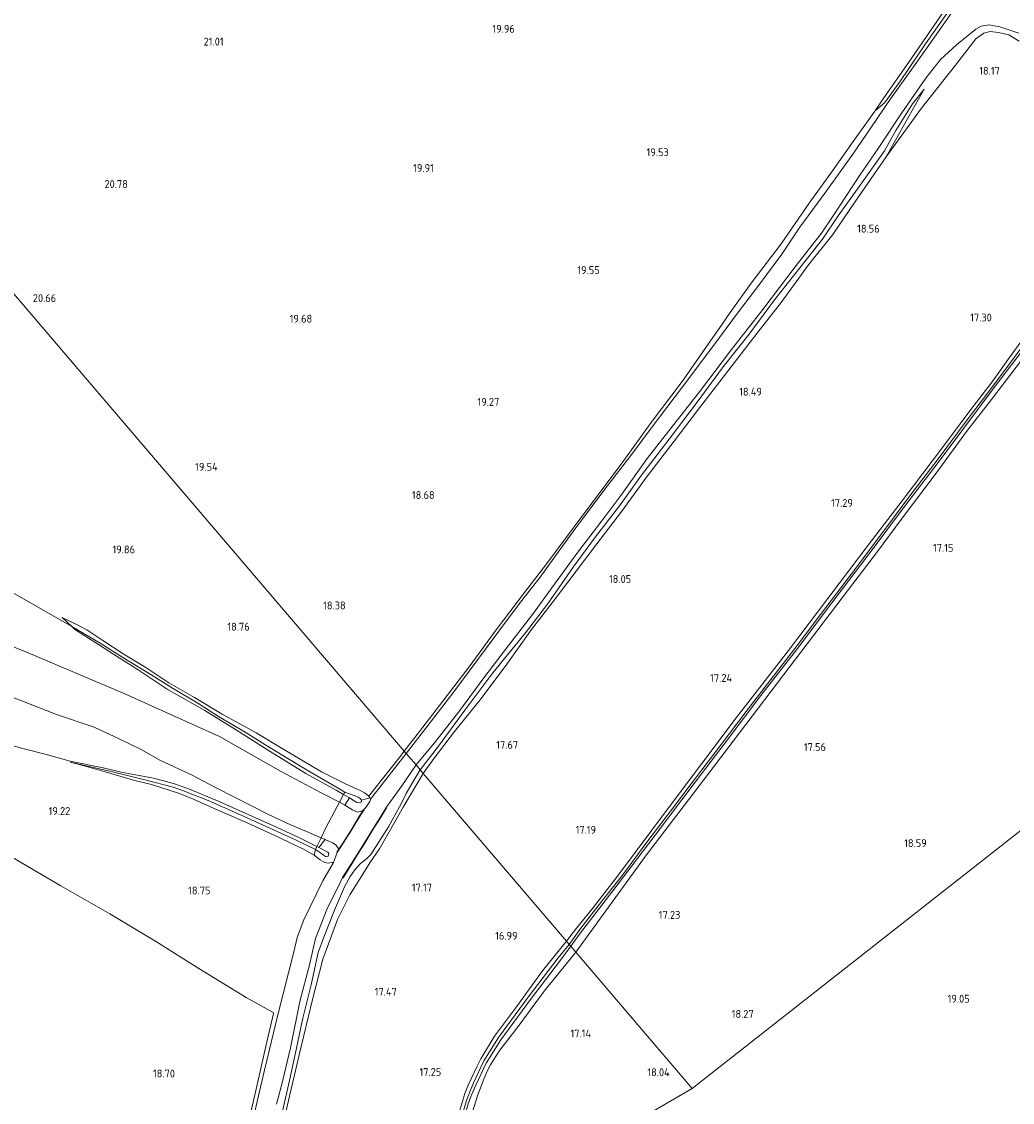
# Model space of a CAD drawing. Extents: x 196936 to 200438, y 361224 to 364196.
# Tile 28 of 256: x 197523 to 197750, y 362533 to 362781. Entities that reach past the tile are written whole.
import ezdxf
from ezdxf.enums import TextEntityAlignment as Align

# ---------------------------------------------------------------- set-up
doc = ezdxf.new("R2010")
doc.units = 0
for name, color, linetype, lineweight in [('B-ME-GR-BOUWLAND_AKKERBOUW-GV', 80, 'Continuous', 13), ('B-ME-GR-GRAS-GV', 60, 'Continuous', 13), ('B-ME-GW-TALUD_KRUIN-G', 90, 'Continuous', 18), ('B-ME-GW-TALUD_TEEN-G', 90, 'Continuous', 18), ('B-ME-IE-TERREINAFSCHEIDING_KUNSTMATIG_HEKWERK-G', 20, 'IE-TERREINAFSCHEIDING-KUNSTMATIG', 18), ('B-ME-IE-TERREINAFSCHEIDING_KUNSTMATIG_MUUR-GV', 90, 'Continuous', 18), ('B-ME-OB-BEKLEDING_BETON-GV', 253, 'Continuous', 18), ('B-ME-OG-HOOGTEPUNT-S', 7, 'Continuous', 25), ('B-ME-OG-WATER_SLOOT-G', 120, 'Continuous', 18), ('B-ME-OG-WATER_SLOOT-GV', 120, 'Continuous', 18), ('B-ME-VH-ONVERHARD-GV', 252, 'Continuous', 18)]:
    doc.layers.add(name, color=color, linetype=linetype, lineweight=lineweight)
doc.styles.add('NLCS-ISO-ANNOTATIVE-T18', font='NLCS-ISO.ttf', dxfattribs={"height": 1.8})
doc.linetypes.add('IE-TERREINAFSCHEIDING-KUNSTMATIG', pattern='A,4,[82,NLCS.SHX,S=0.75,R=90,X=0,Y=0],4,-2', length=10)

# ---------------------------------------------------------------- blocks, each defined once
blk = doc.blocks.new('SAL-HOOGTELABEL-SO')
at = {"color": 0, "linetype": 'ByBlock', "lineweight": -2, "style": 'NLCS-ISO-ANNOTATIVE-T18'}
blk.add_attdef('HOOGTE', text='', height=1.8, dxfattribs=at).set_placement((2.79, 0), align=Align.RIGHT)

msp = doc.modelspace()

# ---------------------------------------------------------------- linework, layer by layer
at = {"layer": 'B-ME-GR-BOUWLAND_AKKERBOUW-GV'}
for points in [[(197388.173, 362874.214, 19.682), (197610.505, 362613.83, 18.038), (197609.623, 362612.694, 18.038), (197604.894, 362606.685, 18.025), (197602.347, 362603.491, 18.09), (197601.915, 362603.915, 18.085), (197601.38, 362604.261, 18.09), (197600.528, 362604.74, 18.077), (197597.01, 362606.305, 18.145), (197591.512, 362609.05, 18.299), (197582.881, 362614.194, 18.479), (197576.524, 362618.059, 18.573), (197568.784, 362622.322, 18.753), (197562.392, 362626.161, 18.933), (197556.545, 362629.501, 19.096), (197551.236, 362632.984, 19.245), (197546.067, 362636.142, 19.442), (197541.404, 362639.203, 19.669), (197537.754, 362641.621, 19.818), (197535.988, 362642.549, 19.87), (197532.098, 362644.472, 19.954), (197534.257, 362642.41, 20.033), (197507.001, 362658.019, 20.681)], [(197733.576, 362782.526, 19.113), (197726.681, 362772.535, 19.244), (197720.458, 362763.627, 19.314), (197718.344, 362760.507, 19.31), (197713.441, 362753.594, 19.405), (197708.65, 362746.871, 19.511), (197703.333, 362739.485, 19.52), (197696.933, 362730.131, 19.557), (197690.021, 362721.11, 19.598), (197685.198, 362714.362, 19.676), (197683.351, 362711.704, 19.68), (197679.477, 362706.15, 19.602), (197674.413, 362698.906, 19.647), (197666.895, 362688.851, 19.54), (197660.798, 362680.454, 19.376), (197649.46, 362665.248, 19.063), (197648.281, 362663.712, 19.041), (197643.189, 362656.849, 18.878), (197638.036, 362650.189, 18.52), (197631.584, 362641.613, 18.343), (197625.618, 362633.463, 18.244), (197619.369, 362625.258, 18.15), (197613.994, 362618.321, 18.038), (197610.505, 362613.83, 18.038), (197388.173, 362874.214, 19.682)], [(197750.042, 362705.115, 17.08), (197745.286, 362698.474, 17.104), (197740.185, 362691.872, 17.116), (197735.74, 362685.849, 17.11), (197731.772, 362680.592, 17.077), (197724.858, 362671.546, 17.077), (197716.814, 362661.056, 17.077), (197710.175, 362652.228, 17.068), (197698.616, 362636.894, 17.059), (197686.589, 362621.431, 16.99), (197670.818, 362600.55, 16.795), (197659.648, 362585.507, 16.795), (197653.627, 362577.774, 16.906), (197649.963, 362573.212, 16.927), (197647.728, 362570.236, 16.927), (197614.864, 362608.725, 17.742), (197617.377, 362612.18, 17.739), (197622.033, 362618.352, 17.73), (197627.886, 362625.588, 17.71), (197633.975, 362633.754, 17.813), (197639.655, 362641.732, 18.041), (197644.414, 362647.837, 18.206), (197649.875, 362655.095, 18.335), (197654.44, 362661.031, 18.364), (197660.41, 362668.836, 18.492), (197666.062, 362676.605, 18.711), (197672.41, 362684.855, 18.868), (197677.944, 362692.221, 18.827), (197686.19, 362702.894, 18.707), (197691.296, 362709.567, 18.744), (197696.902, 362716.676, 18.802), (197703.18, 362725.289, 18.935), (197708.713, 362732.29, 18.873), (197713.916, 362739.924, 18.757), (197720.942, 362750.038, 18.732), (197729.057, 362761.214, 18.641), (197736.887, 362771.068, 18.538), (197741.527, 362777.124, 18.563), (197743.327, 362778.45, 18.505), (197744.846, 362778.78, 18.505), (197746.71, 362778.592, 18.443), (197749.058, 362778.045, 18.364), (197751.465, 362776.604, 18.269)], [(197809.635, 362640.999, 17.353), (197676.511, 362536.528, 18.21), (197649.823, 362567.783, 16.963), (197665.795, 362589.76, 16.963), (197680.062, 362608.491, 16.948), (197696.077, 362629.504, 16.948), (197712.301, 362650.917, 16.933), (197718.724, 362659.295, 16.908), (197724.644, 362667.235, 16.879), (197732.42, 362677.541, 16.883), (197739.368, 362687.108, 16.937), (197745.086, 362694.422, 16.929), (197751.985, 362703.479, 16.916)], [(197583.654, 362532.43, 17.951), (197586.519, 362544.491, 18.042), (197589.459, 362556.883, 17.886), (197591.832, 362566.169, 17.778), (197595.221, 362575.198, 17.67), (197596.069, 362576.938, 17.67), (197597.985, 362580.913, 17.561), (197601.734, 362586.837, 17.492), (197602.595, 362588.205, 17.54), (197604.813, 362591.431, 17.471), (197610.274, 362600.956, 17.696), (197614.864, 362608.725, 17.742), (197647.728, 362570.236, 16.927), (197642.221, 362563.464, 16.947), (197636.198, 362555.228, 16.865), (197631.173, 362548.513, 16.887), (197628.058, 362543.26, 16.9), (197627.198, 362541.629, 16.912), (197625.181, 362537.272, 16.93), (197624.376, 362535.357, 16.942), (197622.333, 362528.492, 16.908)], [(197513.951, 362593.333, 19.676), (197531.783, 362582.96, 19.023), (197542.971, 362576.509, 18.943), (197553.699, 362570.084, 18.743), (197563.431, 362563.969, 18.577), (197574.28, 362557.384, 18.487), (197580.466, 362553.944, 18.444), (197580.509, 362553.703, 18.522), (197578.863, 362546.478, 18.506), (197576.522, 362536.302, 18.48), (197573.786, 362524.564, 18.484)]]:
    msp.add_polyline3d(points, dxfattribs=at)
for points in [[(197771.4149, 362500, 17.8042), (197617.736, 362500, 17.0272), (197618.671, 362502.907, 17.009), (197676.511, 362536.528, 18.21), (197809.635, 362640.999, 17.353), (197803.997, 362617.879, 17.553), (197797.572, 362594.534, 17.922), (197791.463, 362572.318, 18.186), (197784.458, 362547.31, 17.796), (197778.715, 362526.674, 17.946), (197772.54, 362504.128, 17.82)], [(197676.511, 362536.528, 18.21), (197618.671, 362502.907, 17.009), (197622.132, 362517.739, 17.033), (197624.746, 362526.825, 16.99), (197627.368, 362535.052, 16.981), (197628.757, 362538.604, 16.99), (197629.468, 362540.501, 16.985), (197630.27, 362541.926, 16.99), (197631.428, 362543.732, 16.981), (197632.426, 362545.254, 16.973), (197636.579, 362550.706, 16.951), (197642.585, 362558.822, 16.9), (197649.823, 362567.783, 16.963)]]:
    msp.add_polyline3d(points, close=True, dxfattribs=at)
at = {"layer": 'B-ME-GR-GRAS-GV'}
for points in [[(197737.522, 362785.37, 18.86), (197732.936, 362778.834, 18.951), (197727.624, 362771.273, 19.071), (197722.001, 362763.37, 19.162), (197717.427, 362756.697, 19.315), (197713.35, 362750.655, 19.472), (197707.13, 362742.034, 19.547), (197701.153, 362733.912, 19.559), (197697.035, 362727.787, 19.65), (197691.751, 362720.665, 19.754), (197686.858, 362714.259, 19.803), (197681.438, 362706.907, 19.808), (197674.017, 362697.064, 19.712), (197667.345, 362688.148, 19.621), (197662.436, 362681.626, 19.419), (197657.044, 362674.577, 19.274), (197651.645, 362667.471, 19.133), (197649.825, 362664.986, 19.032), (197646.167, 362659.991, 18.976), (197641.62, 362653.746, 18.74), (197637.109, 362647.997, 18.554), (197632.397, 362641.626, 18.43), (197627.629, 362635.139, 18.355), (197621.635, 362627.107, 18.223), (197615.434, 362619.074, 18.078), (197610.959, 362613.298, 18.035), (197610.505, 362613.83, 18.038), (197613.994, 362618.321, 18.038), (197619.369, 362625.258, 18.15), (197625.618, 362633.463, 18.244), (197631.584, 362641.613, 18.343), (197638.036, 362650.189, 18.52), (197643.189, 362656.849, 18.878), (197648.281, 362663.712, 19.041), (197649.46, 362665.248, 19.063), (197660.798, 362680.454, 19.376), (197666.895, 362688.851, 19.54), (197674.413, 362698.906, 19.647), (197679.477, 362706.15, 19.602), (197683.351, 362711.704, 19.68), (197685.198, 362714.362, 19.676), (197690.021, 362721.11, 19.598), (197696.933, 362730.131, 19.557), (197703.333, 362739.485, 19.52), (197708.65, 362746.871, 19.511), (197713.441, 362753.594, 19.405), (197718.344, 362760.507, 19.31), (197720.691, 362762.512, 19.228), (197724.225, 362767.496, 19.125), (197729.976, 362775.938, 19.08), (197735.13, 362783.2, 18.936)], [(197735.13, 362783.2, 18.936), (197729.976, 362775.938, 19.08), (197724.225, 362767.496, 19.125), (197720.691, 362762.512, 19.228), (197718.344, 362760.507, 19.31), (197720.458, 362763.627, 19.314), (197726.681, 362772.535, 19.244), (197733.576, 362782.526, 19.113)], [(197751.465, 362776.604, 18.269), (197749.058, 362778.045, 18.364), (197746.71, 362778.592, 18.443), (197744.846, 362778.78, 18.505), (197743.327, 362778.45, 18.505), (197741.527, 362777.124, 18.563), (197736.887, 362771.068, 18.538), (197729.057, 362761.214, 18.641), (197720.942, 362750.038, 18.732), (197726.21, 362759.494, 18.794), (197729.675, 362765.588, 18.802), (197727.019, 362762.25, 18.934), (197723.166, 362756.12, 19.1), (197720.564, 362751.417, 19.187), (197715.759, 362744.651, 19.41), (197709.956, 362736.505, 19.485), (197706.385, 362731.164, 19.477), (197701.146, 362724.597, 19.53), (197695.368, 362717.305, 19.605), (197689.596, 362709.391, 19.642), (197683.613, 362701.89, 19.638), (197677.618, 362693.859, 19.646), (197671.207, 362685.351, 19.592), (197667.71, 362680.797, 19.431), (197664.859, 362677.101, 19.29), (197659.823, 362670.065, 19.15), (197654.333, 362662.941, 18.856), (197649.196, 362656.036, 18.785), (197643.347, 362647.542, 18.529), (197638.315, 362640.977, 18.367), (197630.777, 362631.764, 18.223), (197624.358, 362623.198, 18.173), (197618.314, 362614.973, 18.144), (197614.148, 362609.563, 18.02), (197613.214, 362610.657, 18.045), (197617.733, 362616.112, 18.045), (197623.208, 362623.12, 18.136), (197628.499, 362630.3, 18.268), (197634.397, 362638.049, 18.376), (197639.912, 362645.14, 18.454), (197645.52, 362652.928, 18.686), (197650.254, 362659.473, 18.889), (197655.802, 362666.589, 19.046), (197660.367, 362672.744, 19.203), (197666.17, 362680.889, 19.439), (197671.971, 362688.355, 19.65), (197678.207, 362696.207, 19.675), (197685.517, 362705.924, 19.712), (197692.717, 362715.035, 19.708), (197700.313, 362725.127, 19.584), (197706.172, 362732.585, 19.506), (197708.822, 362736.544, 19.501), (197714.96, 362745.884, 19.427), (197719.136, 362752.002, 19.261), (197724.558, 362760.168, 19.03), (197730.098, 362768.112, 18.959), (197733.465, 362772.359, 18.872), (197737.073, 362775.747, 18.752), (197741.564, 362779.344, 18.674), (197742.741, 362779.985, 18.636), (197744.559, 362780.334, 18.57), (197747.005, 362779.862, 18.471), (197751.39, 362778.425, 18.372)], [(197755.772, 362711.387, 16.258), (197749.484, 362702.902, 16.245), (197744.294, 362695.992, 16.329), (197739.802, 362690.047, 16.358), (197732.855, 362680.848, 16.275), (197726.384, 362672.328, 16.208), (197720.449, 362664.366, 16.258), (197712.998, 362654.498, 16.27), (197705.897, 362645.171, 16.262), (197700.572, 362638.084, 16.283), (197695.062, 362630.95, 16.262), (197689.316, 362623.521, 16.233), (197682.909, 362615.081, 16.245), (197676.264, 362606.323, 16.27), (197671.549, 362600.04, 16.308), (197666.135, 362592.958, 16.32), (197660.496, 362585.432, 16.237), (197654.981, 362578.399, 16.196), (197651.006, 362573.258, 16.212), (197648.328, 362569.534, 16.227), (197647.728, 362570.236, 16.927), (197649.963, 362573.212, 16.927), (197653.627, 362577.774, 16.906), (197659.648, 362585.507, 16.795), (197670.818, 362600.55, 16.795), (197686.589, 362621.431, 16.99), (197698.616, 362636.894, 17.059), (197710.175, 362652.228, 17.068), (197716.814, 362661.056, 17.077), (197724.858, 362671.546, 17.077), (197731.772, 362680.592, 17.077), (197735.74, 362685.849, 17.11), (197740.185, 362691.872, 17.116), (197745.286, 362698.474, 17.104), (197750.042, 362705.115, 17.08)], [(197751.985, 362703.479, 16.916), (197745.086, 362694.422, 16.929), (197739.368, 362687.108, 16.937), (197732.42, 362677.541, 16.883), (197724.644, 362667.235, 16.879), (197718.724, 362659.295, 16.908), (197712.301, 362650.917, 16.933), (197696.077, 362629.504, 16.948), (197680.062, 362608.491, 16.948), (197665.795, 362589.76, 16.963), (197649.823, 362567.783, 16.963), (197648.703, 362569.094, 16.165), (197650.672, 362571.86, 16.146), (197659.091, 362582.763, 16.187), (197668.043, 362594.545, 16.216), (197677.224, 362606.712, 16.166), (197684.499, 362616.372, 16.137), (197692.202, 362626.569, 16.2), (197700.384, 362637.029, 16.221), (197708.522, 362647.821, 16.179), (197717.786, 362659.947, 16.204), (197725.191, 362669.916, 16.162), (197732.879, 362679.996, 16.225), (197738.977, 362688.21, 16.304), (197745.472, 362696.905, 16.3), (197753.652, 362707.572, 16.2)], [(197507.001, 362658.019, 20.681), (197534.257, 362642.41, 20.033), (197534.88, 362641.797, 19.952), (197537.28, 362640.264, 19.818), (197540.392, 362638.29, 19.688), (197545.175, 362635.246, 19.531), (197549.511, 362632.473, 19.388), (197553.88, 362629.579, 19.358), (197556.142, 362628.03, 19.35), (197564.752, 362623.111, 19.298), (197571.826, 362618.791, 19.269), (197579.779, 362613.746, 19.187), (197587.945, 362608.703, 19.17), (197594.903, 362604.886, 19.196), (197596.554, 362603.904, 19.091), (197595.62, 362602.099, 17.824), (197591.312, 362604.382, 17.782), (197582.136, 362609.202, 17.738), (197568.177, 362617.155, 17.96), (197546.412, 362626.998, 18.037), (197524.276, 362636.341, 18.046), (197505.099, 362644.071, 18.072)], [(197505.099, 362644.071, 18.072), (197524.276, 362636.341, 18.046), (197546.412, 362626.998, 18.037), (197568.177, 362617.155, 17.96), (197582.136, 362609.202, 17.738), (197591.312, 362604.382, 17.782), (197595.62, 362602.099, 17.824), (197592.631, 362596.391, 17.685), (197591.468, 362593.963, 17.856), (197588.121, 362595.426, 17.883), (197584.275, 362597.003, 17.921), (197579.224, 362599.38, 17.96), (197571.713, 362603.211, 17.994), (197567.201, 362605.517, 18.033), (197561.911, 362608.346, 18.015), (197554.636, 362611.658, 17.99), (197550.156, 362614.204, 18.003), (197545.173, 362616.633, 17.99), (197539.4, 362619.319, 17.986), (197530.761, 362622.233, 17.956), (197520.478, 362626.309, 17.981)], [(197520.478, 362626.309, 17.981), (197530.761, 362622.233, 17.956), (197539.4, 362619.319, 17.986), (197545.173, 362616.633, 17.99), (197550.156, 362614.204, 18.003), (197554.636, 362611.658, 17.99), (197561.911, 362608.346, 18.015), (197567.201, 362605.517, 18.033), (197571.713, 362603.211, 17.994), (197579.224, 362599.38, 17.96), (197584.275, 362597.003, 17.921), (197588.121, 362595.426, 17.883), (197591.468, 362593.963, 17.856), (197590.484, 362591.943, 19.133), (197586.302, 362594.048, 19.323), (197580.511, 362596.699, 19.332), (197574.859, 362599.239, 19.336), (197568.25, 362602.245, 19.336), (197561.28, 362605.082, 19.379), (197557.805, 362606.346, 19.366), (197555.366, 362607.039, 19.401), (197553.032, 362607.596, 19.379), (197545.626, 362609.01, 19.323), (197541.436, 362609.997, 19.31), (197533.913, 362611.504, 19.611), (197528.168, 362613.115, 19.802), (197523.093, 362614.428, 19.874), (197512.367, 362617.45, 20.141)], [(197512.367, 362617.45, 20.141), (197523.093, 362614.428, 19.874), (197528.168, 362613.115, 19.802), (197533.913, 362611.504, 19.611), (197541.436, 362609.997, 19.31), (197545.626, 362609.01, 19.323), (197553.032, 362607.596, 19.379), (197555.366, 362607.039, 19.401), (197557.805, 362606.346, 19.366), (197561.28, 362605.082, 19.379), (197568.25, 362602.245, 19.336), (197574.859, 362599.239, 19.336), (197580.511, 362596.699, 19.332), (197586.302, 362594.048, 19.323), (197590.484, 362591.943, 19.133), (197590.115, 362591.317, 19.292), (197585.546, 362593.47, 19.418), (197573.816, 362598.821, 19.358), (197565.921, 362602.368, 19.444), (197559.873, 362604.713, 19.488), (197557.484, 362605.555, 19.522), (197551.01, 362607.246, 19.522), (197543.331, 362609.16, 19.436), (197533.9, 362611.315, 19.611), (197537.128, 362610.468, 19.372), (197541.944, 362609.098, 19.239), (197548.39, 362607.147, 19.073), (197552.527, 362606.172, 18.991), (197558.957, 362604.1, 18.944), (197562.312, 362602.741, 18.855), (197567.608, 362600.393, 18.778), (197573.834, 362597.703, 18.658), (197580.642, 362594.576, 18.607), (197587.374, 362591.337, 18.59), (197589.875, 362589.969, 18.56), (197591.201, 362588.94, 18.56), (197592.31, 362588.336, 18.551), (197593.08, 362588.173, 18.466), (197593.917, 362588.275, 18.287), (197594.267, 362588.315, 18.075), (197591.802, 362584.121, 18.168), (197587.438, 362575.184, 18.24), (197585.922, 362571.117, 18.256), (197585.159, 362567.82, 18.355), (197581.536, 362553.349, 18.437), (197578.464, 362540.673, 18.358), (197575.374, 362527.629, 18.431)], [(197581.186, 362532.924, 18.463), (197582.557, 362538.108, 18.463), (197584.448, 362545.852, 18.423), (197586.573, 362556.447, 18.433), (197588.77, 362564.871, 18.357), (197590.183, 362570.914, 18.266), (197592.722, 362577.564, 18.15), (197595.768, 362583.713, 18.054), (197596.37, 362584.849, 18.145), (197596.455, 362584.796, 18.235), (197598.5, 362588.032, 18.175), (197599.813, 362590.115, 17.803), (197601.294, 362592.541, 17.769), (197603.389, 362595.923, 17.79), (197605.081, 362598.565, 17.859), (197606.418, 362600.828, 18.102), (197606.332, 362600.879, 17.812), (197609.933, 362605.869, 17.945), (197613.214, 362610.657, 18.045), (197614.148, 362609.563, 18.02), (197612.282, 362606.477, 18.001), (197610.93, 362604.141, 17.975), (197610.274, 362602.665, 17.966), (197609.413, 362601.031, 17.966), (197606.906, 362596.457, 17.906), (197602.817, 362590.131, 17.837), (197601.856, 362589.124, 17.855), (197600.456, 362588.052, 17.906), (197599.13, 362586.603, 18.035), (197598.07, 362585.088, 18.052), (197596.805, 362582.711, 18.147), (197594.477, 362577.408, 18.164), (197592.055, 362571.167, 18.28), (197590.732, 362567.663, 18.336), (197589.165, 362560.236, 18.409), (197587.238, 362552.642, 18.517), (197585.539, 362544.68, 18.491), (197584.202, 362538.296, 18.474), (197582.57, 362531.306, 18.474)], [(197582.57, 362531.306, 18.474), (197584.202, 362538.296, 18.474), (197585.539, 362544.68, 18.491), (197587.238, 362552.642, 18.517), (197589.165, 362560.236, 18.409), (197590.732, 362567.663, 18.336), (197592.055, 362571.167, 18.28), (197594.477, 362577.408, 18.164), (197596.805, 362582.711, 18.147), (197598.07, 362585.088, 18.052), (197599.13, 362586.603, 18.035), (197600.456, 362588.052, 17.906), (197601.856, 362589.124, 17.855), (197602.817, 362590.131, 17.837), (197606.906, 362596.457, 17.906), (197609.413, 362601.031, 17.966), (197610.274, 362602.665, 17.966), (197610.93, 362604.141, 17.975), (197612.282, 362606.477, 18.001), (197614.148, 362609.563, 18.02), (197614.864, 362608.725, 17.742), (197610.274, 362600.956, 17.696), (197604.813, 362591.431, 17.471), (197602.595, 362588.205, 17.54), (197601.734, 362586.837, 17.492), (197597.985, 362580.913, 17.561), (197596.069, 362576.938, 17.67), (197595.221, 362575.198, 17.67), (197591.832, 362566.169, 17.778), (197589.459, 362556.883, 17.886), (197586.519, 362544.491, 18.042), (197583.654, 362532.43, 17.951)], [(197573.786, 362524.564, 18.484), (197576.522, 362536.302, 18.48), (197578.863, 362546.478, 18.506), (197580.509, 362553.703, 18.522), (197580.466, 362553.944, 18.444), (197574.28, 362557.384, 18.487), (197563.431, 362563.969, 18.577), (197553.699, 362570.084, 18.743), (197542.971, 362576.509, 18.943), (197531.783, 362582.96, 19.023), (197513.951, 362593.333, 19.676)]]:
    msp.add_polyline3d(points, dxfattribs=at)
for points in [[(197617.377, 362612.18, 17.739), (197614.864, 362608.725, 17.742), (197614.148, 362609.563, 18.02), (197618.314, 362614.973, 18.144), (197624.358, 362623.198, 18.173), (197630.777, 362631.764, 18.223), (197638.315, 362640.977, 18.367), (197643.347, 362647.542, 18.529), (197649.196, 362656.036, 18.785), (197654.333, 362662.941, 18.856), (197659.823, 362670.065, 19.15), (197664.859, 362677.101, 19.29), (197667.71, 362680.797, 19.431), (197671.207, 362685.351, 19.592), (197677.618, 362693.859, 19.646), (197683.613, 362701.89, 19.638), (197689.596, 362709.391, 19.642), (197695.368, 362717.305, 19.605), (197701.146, 362724.597, 19.53), (197706.385, 362731.164, 19.477), (197709.956, 362736.505, 19.485), (197715.759, 362744.651, 19.41), (197720.564, 362751.417, 19.187), (197723.166, 362756.12, 19.1), (197727.019, 362762.25, 18.934), (197729.675, 362765.588, 18.802), (197726.21, 362759.494, 18.794), (197720.942, 362750.038, 18.732), (197713.916, 362739.924, 18.757), (197708.713, 362732.29, 18.873), (197703.18, 362725.289, 18.935), (197696.902, 362716.676, 18.802), (197691.296, 362709.567, 18.744), (197686.19, 362702.894, 18.707), (197677.944, 362692.221, 18.827), (197672.41, 362684.855, 18.868), (197666.062, 362676.605, 18.711), (197660.41, 362668.836, 18.492), (197654.44, 362661.031, 18.364), (197649.875, 362655.095, 18.335), (197644.414, 362647.837, 18.206), (197639.655, 362641.732, 18.041), (197633.975, 362633.754, 17.813), (197627.886, 362625.588, 17.71), (197622.033, 362618.352, 17.73)], [(197602.633, 362603.117, 18.077), (197600.667, 362602.604, 19.172), (197600.406, 362602.944, 19.168), (197599.958, 362603.248, 19.176), (197599.528, 362603.457, 19.176), (197598.977, 362603.683, 19.172), (197596.841, 362604.438, 19.148), (197596.251, 362604.777, 19.177), (197588.256, 362609.442, 19.189), (197579.743, 362614.571, 19.215), (197574.019, 362618.171, 19.271), (197567.902, 362621.792, 19.314), (197563.143, 362624.836, 19.344), (197557.396, 362628.255, 19.408), (197552.63, 362631.239, 19.481), (197545.994, 362635.326, 19.622), (197541.184, 362638.328, 19.746), (197534.257, 362642.41, 20.033), (197532.098, 362644.472, 19.954), (197535.988, 362642.549, 19.87), (197537.754, 362641.621, 19.818), (197541.404, 362639.203, 19.669), (197546.067, 362636.142, 19.442), (197551.236, 362632.984, 19.245), (197556.545, 362629.501, 19.096), (197562.392, 362626.161, 18.933), (197568.784, 362622.322, 18.753), (197576.524, 362618.059, 18.573), (197582.881, 362614.194, 18.479), (197591.512, 362609.05, 18.299), (197597.01, 362606.305, 18.145), (197600.528, 362604.74, 18.077), (197601.38, 362604.261, 18.09), (197601.915, 362603.915, 18.085), (197602.347, 362603.491, 18.09)], [(197596.841, 362604.438, 19.148), (197596.554, 362603.904, 19.091), (197594.903, 362604.886, 19.196), (197587.945, 362608.703, 19.17), (197579.779, 362613.746, 19.187), (197571.826, 362618.791, 19.269), (197564.752, 362623.111, 19.298), (197556.142, 362628.03, 19.35), (197553.88, 362629.579, 19.358), (197549.511, 362632.473, 19.388), (197545.175, 362635.246, 19.531), (197540.392, 362638.29, 19.688), (197537.28, 362640.264, 19.818), (197534.88, 362641.797, 19.952), (197534.257, 362642.41, 20.033), (197541.184, 362638.328, 19.746), (197545.994, 362635.326, 19.622), (197552.63, 362631.239, 19.481), (197557.396, 362628.255, 19.408), (197563.143, 362624.836, 19.344), (197567.902, 362621.792, 19.314), (197574.019, 362618.171, 19.271), (197579.743, 362614.571, 19.215), (197588.256, 362609.442, 19.189), (197596.251, 362604.777, 19.177)], [(197610.959, 362613.298, 18.035), (197602.74, 362602.833, 18.026), (197602.633, 362603.117, 18.077), (197602.347, 362603.491, 18.09), (197604.894, 362606.685, 18.025), (197609.623, 362612.694, 18.038), (197610.505, 362613.83, 18.038)], [(197590.115, 362591.317, 19.292), (197589.875, 362589.969, 18.56), (197587.374, 362591.337, 18.59), (197580.642, 362594.576, 18.607), (197573.834, 362597.703, 18.658), (197567.608, 362600.393, 18.778), (197562.312, 362602.741, 18.855), (197558.957, 362604.1, 18.944), (197552.527, 362606.172, 18.991), (197548.39, 362607.147, 19.073), (197541.944, 362609.098, 19.239), (197537.128, 362610.468, 19.372), (197533.9, 362611.315, 19.611), (197543.331, 362609.16, 19.436), (197551.01, 362607.246, 19.522), (197557.484, 362605.555, 19.522), (197559.873, 362604.713, 19.488), (197565.921, 362602.368, 19.444), (197573.816, 362598.821, 19.358), (197585.546, 362593.47, 19.418)], [(197597.925, 362603.088, 19.004), (197596.871, 362601.436, 17.836), (197595.62, 362602.099, 17.824), (197596.554, 362603.904, 19.091)], [(197600.679, 362602.236, 19.142), (197600.212, 362601.958, 19.209), (197599.647, 362602.064, 19.196), (197597.925, 362603.088, 19.004), (197596.554, 362603.904, 19.091), (197596.841, 362604.438, 19.148), (197598.977, 362603.683, 19.172), (197599.528, 362603.457, 19.176), (197599.958, 362603.248, 19.176), (197600.406, 362602.944, 19.168), (197600.667, 362602.604, 19.172), (197600.729, 362602.382, 19.168)], [(197599.368, 362600.007, 17.862), (197599.79, 362599.861, 17.863), (197600.763, 362600.068, 17.871), (197601.239, 362600.459, 17.863), (197600.371, 362599.202, 17.846), (197598.151, 362595.52, 17.837), (197596.443, 362592.757, 17.854), (197595.504, 362591.355, 18.021), (197594.898, 362592.271, 17.964), (197594.021, 362592.784, 17.917), (197592.329, 362593.587, 17.849), (197591.468, 362593.963, 17.856), (197592.631, 362596.391, 17.685), (197595.62, 362602.099, 17.824), (197596.871, 362601.436, 17.836), (197598.62, 362600.35, 17.862)], [(197592.329, 362593.587, 17.849), (197590.886, 362591.74, 19.14), (197590.484, 362591.943, 19.133), (197591.468, 362593.963, 17.856)], [(197593.022, 362589.772, 19.266), (197592.758, 362589.624, 19.257), (197592.458, 362589.664, 19.245), (197592.011, 362589.967, 19.262), (197591.321, 362590.516, 19.279), (197590.115, 362591.317, 19.292), (197590.484, 362591.943, 19.133), (197590.886, 362591.74, 19.14), (197592.961, 362590.696, 19.249), (197593.179, 362590.27, 19.262), (197593.14, 362589.97, 19.257)], [(197615.351, 362500.976, 15.974), (197614.111, 362500.255, 16.835), (197616.19, 362507.563, 16.942), (197619.406, 362518.192, 16.985), (197622.333, 362528.492, 16.908), (197624.376, 362535.357, 16.942), (197625.181, 362537.272, 16.93), (197627.198, 362541.629, 16.912), (197628.058, 362543.26, 16.9), (197631.173, 362548.513, 16.887), (197636.198, 362555.228, 16.865), (197642.221, 362563.464, 16.947), (197647.728, 362570.236, 16.927), (197648.328, 362569.534, 16.227), (197645.77, 362566.451, 16.161), (197638.94, 362557.435, 16.092), (197632.113, 362548.204, 16.127), (197628.767, 362542.83, 16.17), (197626.387, 362537.817, 16.217), (197625.498, 362535.73, 16.23), (197624.745, 362533.748, 16.238), (197621.652, 362522.889, 16.23), (197618.73, 362512.16, 16.178)], [(197618.671, 362502.907, 17.009), (197616.525, 362501.659, 15.974), (197619.243, 362511.615, 16.178), (197622.165, 362522.344, 16.23), (197625.258, 362533.203, 16.238), (197626.011, 362535.185, 16.23), (197626.9, 362537.272, 16.217), (197629.28, 362542.285, 16.17), (197632.626, 362547.659, 16.127), (197639.453, 362556.89, 16.092), (197646.283, 362565.906, 16.161), (197648.703, 362569.094, 16.165), (197649.823, 362567.783, 16.963), (197642.585, 362558.822, 16.9), (197636.579, 362550.706, 16.951), (197632.426, 362545.254, 16.973), (197631.428, 362543.732, 16.981), (197630.27, 362541.926, 16.99), (197629.468, 362540.501, 16.985), (197628.757, 362538.604, 16.99), (197627.368, 362535.052, 16.981), (197624.746, 362526.825, 16.99), (197622.132, 362517.739, 17.033)]]:
    msp.add_polyline3d(points, close=True, dxfattribs=at)
at = {"layer": 'B-ME-GW-TALUD_KRUIN-G'}
for points in [[(197665.563, 362823.244, 20.329), (197671.893, 362819.913, 20.231), (197679.561, 362816.727, 20.079), (197688.807, 362812.834, 19.91), (197694.732, 362809.762, 19.816), (197702.197, 362806.368, 19.713), (197711.069, 362802.085, 19.635), (197720.371, 362797.509, 19.507), (197723.695, 362795.603, 19.454), (197729.04, 362793.288, 19.322), (197732.832, 362791.378, 19.199), (197734.39, 362790.087, 19.117), (197735.59, 362788.521, 19.1), (197736.071, 362787.284, 19.096), (197735.903, 362786.017, 19.121), (197733.576, 362782.526, 19.113), (197726.681, 362772.535, 19.244), (197720.458, 362763.627, 19.314), (197718.344, 362760.507, 19.31)], [(197729.675, 362765.588, 18.802), (197727.019, 362762.25, 18.934), (197723.166, 362756.12, 19.1), (197720.564, 362751.417, 19.187), (197715.759, 362744.651, 19.41), (197709.956, 362736.505, 19.485), (197706.385, 362731.164, 19.477), (197701.146, 362724.597, 19.53), (197695.368, 362717.305, 19.605), (197689.596, 362709.391, 19.642), (197683.613, 362701.89, 19.638), (197677.618, 362693.859, 19.646), (197671.207, 362685.351, 19.592), (197667.71, 362680.797, 19.431), (197664.859, 362677.101, 19.29), (197659.823, 362670.065, 19.15), (197654.333, 362662.941, 18.856), (197649.196, 362656.036, 18.785), (197643.347, 362647.542, 18.529), (197638.315, 362640.977, 18.367), (197630.777, 362631.764, 18.223), (197624.358, 362623.198, 18.173), (197618.314, 362614.973, 18.144), (197614.148, 362609.563, 18.02)], [(197532.098, 362644.472, 19.954), (197534.257, 362642.41, 20.033)], [(197600.679, 362602.236, 19.142), (197600.212, 362601.958, 19.209), (197599.647, 362602.064, 19.196), (197597.925, 362603.088, 19.004), (197596.554, 362603.904, 19.091), (197594.903, 362604.886, 19.196), (197587.945, 362608.703, 19.17), (197579.779, 362613.746, 19.187), (197571.826, 362618.791, 19.269), (197564.752, 362623.111, 19.298), (197556.142, 362628.03, 19.35), (197553.88, 362629.579, 19.358), (197549.511, 362632.473, 19.388), (197545.175, 362635.246, 19.531), (197540.392, 362638.29, 19.688), (197537.28, 362640.264, 19.818), (197534.88, 362641.797, 19.952), (197534.257, 362642.41, 20.033)], [(197533.913, 362611.504, 19.611), (197541.436, 362609.997, 19.31), (197545.626, 362609.01, 19.323), (197553.032, 362607.596, 19.379), (197555.366, 362607.039, 19.401), (197557.805, 362606.346, 19.366), (197561.28, 362605.082, 19.379), (197568.25, 362602.245, 19.336), (197574.859, 362599.239, 19.336), (197580.511, 362596.699, 19.332), (197586.302, 362594.048, 19.323), (197590.484, 362591.943, 19.133), (197590.886, 362591.74, 19.14), (197592.961, 362590.696, 19.249)], [(197614.148, 362609.563, 18.02), (197612.282, 362606.477, 18.001), (197610.93, 362604.141, 17.975), (197610.274, 362602.665, 17.966), (197609.413, 362601.031, 17.966), (197606.906, 362596.457, 17.906), (197602.817, 362590.131, 17.837), (197601.856, 362589.124, 17.855), (197600.456, 362588.052, 17.906), (197599.13, 362586.603, 18.035), (197598.07, 362585.088, 18.052), (197596.805, 362582.711, 18.147), (197594.477, 362577.408, 18.164), (197592.055, 362571.167, 18.28), (197590.732, 362567.663, 18.336), (197589.165, 362560.236, 18.409), (197587.238, 362552.642, 18.517), (197585.539, 362544.68, 18.491), (197584.202, 362538.296, 18.474), (197582.57, 362531.306, 18.474)], [(197596.841, 362604.438, 19.148), (197598.977, 362603.683, 19.172), (197599.528, 362603.457, 19.176), (197599.958, 362603.248, 19.176), (197600.406, 362602.944, 19.168), (197600.667, 362602.604, 19.172), (197600.729, 362602.382, 19.168), (197600.679, 362602.236, 19.142)], [(197592.961, 362590.696, 19.249), (197593.179, 362590.27, 19.262), (197593.14, 362589.97, 19.257), (197593.022, 362589.772, 19.266), (197592.758, 362589.624, 19.257), (197592.458, 362589.664, 19.245), (197592.011, 362589.967, 19.262), (197591.321, 362590.516, 19.279), (197590.115, 362591.317, 19.292)]]:
    msp.add_polyline3d(points, dxfattribs=at)
at = {"layer": 'B-ME-GW-TALUD_TEEN-G'}
for points in [[(197718.344, 362760.507, 19.31), (197720.691, 362762.512, 19.228), (197724.225, 362767.496, 19.125), (197729.976, 362775.938, 19.08), (197735.13, 362783.2, 18.936), (197736.888, 362785.839, 18.883), (197737.085, 362786.663, 18.87), (197737.107, 362787.716, 18.846), (197736.643, 362789.742, 18.833), (197735.676, 362791.072, 18.829), (197730.736, 362794.277, 18.883), (197724.177, 362797.433, 18.957), (197717.932, 362800.518, 19.039), (197709.41, 362804.345, 19.224), (197702.4, 362807.414, 19.384), (197696.134, 362810.121, 19.544), (197689.31, 362813.488, 19.696), (197682.275, 362816.59, 19.881), (197675.338, 362819.767, 20), (197668.864, 362822.677, 20.177), (197665.563, 362823.244, 20.329)], [(197614.864, 362608.725, 17.742), (197617.377, 362612.18, 17.739), (197622.033, 362618.352, 17.73), (197627.886, 362625.588, 17.71), (197633.975, 362633.754, 17.813), (197639.655, 362641.732, 18.041), (197644.414, 362647.837, 18.206), (197649.875, 362655.095, 18.335), (197654.44, 362661.031, 18.364), (197660.41, 362668.836, 18.492), (197666.062, 362676.605, 18.711), (197672.41, 362684.855, 18.868), (197677.944, 362692.221, 18.827), (197686.19, 362702.894, 18.707), (197691.296, 362709.567, 18.744), (197696.902, 362716.676, 18.802), (197703.18, 362725.289, 18.935), (197708.713, 362732.29, 18.873), (197713.916, 362739.924, 18.757), (197720.942, 362750.038, 18.732), (197726.21, 362759.494, 18.794), (197729.675, 362765.588, 18.802)], [(197591.312, 362604.382, 17.782), (197582.136, 362609.202, 17.738), (197568.177, 362617.155, 17.96), (197546.412, 362626.998, 18.037), (197524.276, 362636.341, 18.046), (197505.099, 362644.071, 18.072), (197492.491, 362650.429, 17.986), (197477.864, 362658.41, 17.935), (197460.161, 362669.424, 17.986), (197442.862, 362679.346, 18.003), (197423.624, 362689.83, 17.943), (197404.868, 362701.654, 18.012), (197387.104, 362713.591, 17.986), (197366.239, 362727.465, 17.875), (197349.391, 362738.487, 17.858), (197337.75, 362747.354, 17.901), (197334.114, 362749.85, 17.892), (197330.498, 362752.038, 17.909), (197326.447, 362754.667, 18.004), (197321.372, 362757.876, 18.11)], [(197532.098, 362644.472, 19.954), (197535.988, 362642.549, 19.87), (197537.754, 362641.621, 19.818), (197541.404, 362639.203, 19.669), (197546.067, 362636.142, 19.442), (197551.236, 362632.984, 19.245), (197556.545, 362629.501, 19.096), (197562.392, 362626.161, 18.933), (197568.784, 362622.322, 18.753), (197576.524, 362618.059, 18.573), (197582.881, 362614.194, 18.479), (197591.512, 362609.05, 18.299), (197597.01, 362606.305, 18.145), (197600.528, 362604.74, 18.077), (197601.38, 362604.261, 18.09), (197601.915, 362603.915, 18.085), (197602.347, 362603.491, 18.09), (197602.633, 362603.117, 18.077), (197602.74, 362602.833, 18.026), (197602.766, 362602.733, 18.017), (197602.642, 362602.261, 17.893), (197601.697, 362600.89, 17.863), (197601.239, 362600.459, 17.863)], [(197595.504, 362591.355, 18.021), (197594.898, 362592.271, 17.964), (197594.021, 362592.784, 17.917), (197592.329, 362593.587, 17.849), (197591.468, 362593.963, 17.856), (197588.121, 362595.426, 17.883), (197584.275, 362597.003, 17.921), (197579.224, 362599.38, 17.96), (197571.713, 362603.211, 17.994), (197567.201, 362605.517, 18.033), (197561.911, 362608.346, 18.015), (197554.636, 362611.658, 17.99), (197550.156, 362614.204, 18.003), (197545.173, 362616.633, 17.99), (197539.4, 362619.319, 17.986), (197530.761, 362622.233, 17.956), (197520.478, 362626.309, 17.981), (197513.549, 362629.24, 18.003), (197507.404, 362632.342, 18.02), (197501.174, 362635.485, 18.033), (197489.617, 362641.912, 17.96)], [(197533.9, 362611.315, 19.611), (197537.128, 362610.468, 19.372), (197541.944, 362609.098, 19.239), (197548.39, 362607.147, 19.073), (197552.527, 362606.172, 18.991), (197558.957, 362604.1, 18.944), (197562.312, 362602.741, 18.855), (197567.608, 362600.393, 18.778), (197573.834, 362597.703, 18.658), (197580.642, 362594.576, 18.607), (197587.374, 362591.337, 18.59), (197589.875, 362589.969, 18.56), (197591.201, 362588.94, 18.56), (197592.31, 362588.336, 18.551), (197593.08, 362588.173, 18.466), (197593.917, 362588.275, 18.287), (197594.267, 362588.315, 18.075)], [(197576.2398, 362500, 17.7796), (197577.137, 362503.341, 17.782), (197580.6, 362518.751, 17.804), (197583.654, 362532.43, 17.951), (197586.519, 362544.491, 18.042), (197589.459, 362556.883, 17.886), (197591.832, 362566.169, 17.778), (197595.221, 362575.198, 17.67), (197596.069, 362576.938, 17.67), (197597.985, 362580.913, 17.561), (197601.734, 362586.837, 17.492), (197602.595, 362588.205, 17.54), (197604.813, 362591.431, 17.471), (197610.274, 362600.956, 17.696), (197614.864, 362608.725, 17.742)], [(197591.312, 362604.382, 17.782), (197595.62, 362602.099, 17.824), (197596.871, 362601.436, 17.836), (197598.62, 362600.35, 17.862), (197599.368, 362600.007, 17.862), (197599.79, 362599.861, 17.863)], [(197601.239, 362600.459, 17.863), (197600.763, 362600.068, 17.871), (197599.79, 362599.861, 17.863)], [(197594.267, 362588.315, 18.075), (197595.119, 362590.6, 17.88)]]:
    msp.add_polyline3d(points, dxfattribs=at)
at = {"layer": 'B-ME-IE-TERREINAFSCHEIDING_KUNSTMATIG_HEKWERK-G'}
for points in [[(197534.257, 362642.41, 20.033), (197507.001, 362658.019, 20.681), (197497.055, 362663.975, 20.657)], [(197534.257, 362642.41, 20.033), (197541.184, 362638.328, 19.746), (197545.994, 362635.326, 19.622), (197552.63, 362631.239, 19.481), (197557.396, 362628.255, 19.408), (197563.143, 362624.836, 19.344), (197567.902, 362621.792, 19.314), (197574.019, 362618.171, 19.271), (197579.743, 362614.571, 19.215), (197588.256, 362609.442, 19.189), (197596.251, 362604.777, 19.177), (197596.841, 362604.438, 19.148)], [(197497.333, 362621.462, 20.63), (197502.513, 362619.874, 20.594), (197512.367, 362617.45, 20.141), (197523.093, 362614.428, 19.874), (197528.168, 362613.115, 19.802), (197533.913, 362611.504, 19.611)], [(197590.115, 362591.317, 19.292), (197585.546, 362593.47, 19.418), (197573.816, 362598.821, 19.358), (197565.921, 362602.368, 19.444), (197559.873, 362604.713, 19.488), (197557.484, 362605.555, 19.522), (197551.01, 362607.246, 19.522), (197543.331, 362609.16, 19.436), (197533.9, 362611.315, 19.611)], [(197590.115, 362591.317, 19.292), (197590.484, 362591.943, 19.133), (197591.468, 362593.963, 17.856), (197592.631, 362596.391, 17.685), (197595.62, 362602.099, 17.824), (197596.554, 362603.904, 19.091), (197596.841, 362604.438, 19.148)]]:
    msp.add_polyline3d(points, dxfattribs=at)
at = {"layer": 'B-ME-IE-TERREINAFSCHEIDING_KUNSTMATIG_MUUR-GV'}
for points in [[(197596.527, 362592.703, 17.487), (197595.119, 362590.6, 17.88), (197595.036, 362590.656, 18.209), (197595.504, 362591.355, 18.021), (197596.443, 362592.757, 17.854), (197598.151, 362595.52, 17.837), (197600.371, 362599.202, 17.846), (197601.239, 362600.459, 17.863), (197601.321, 362600.402, 17.517), (197600.455, 362599.148, 17.466), (197598.236, 362595.468, 17.393)], [(197598.5, 362588.032, 18.175), (197596.455, 362584.796, 18.235), (197596.37, 362584.849, 18.145), (197598.415, 362588.085, 17.949), (197599.728, 362590.168, 17.645), (197601.209, 362592.593, 17.299), (197603.304, 362595.976, 17.345), (197604.996, 362598.617, 17.598), (197606.332, 362600.879, 17.812), (197606.418, 362600.828, 18.102), (197605.081, 362598.565, 17.859), (197603.389, 362595.923, 17.79), (197601.294, 362592.541, 17.769), (197599.813, 362590.115, 17.803)]]:
    msp.add_polyline3d(points, close=True, dxfattribs=at)
at = {"layer": 'B-ME-OB-BEKLEDING_BETON-GV'}
for points in [[(197602.642, 362602.261, 17.893), (197601.697, 362600.89, 17.863), (197601.239, 362600.459, 17.863), (197600.763, 362600.068, 17.871), (197599.79, 362599.861, 17.863), (197599.368, 362600.007, 17.862), (197598.62, 362600.35, 17.862), (197596.871, 362601.436, 17.836), (197597.925, 362603.088, 19.004), (197599.647, 362602.064, 19.196), (197600.212, 362601.958, 19.209), (197600.679, 362602.236, 19.142), (197600.729, 362602.382, 19.168), (197600.667, 362602.604, 19.172), (197602.633, 362603.117, 18.077), (197602.74, 362602.833, 18.026), (197602.766, 362602.733, 18.017)], [(197595.119, 362590.6, 17.88), (197594.267, 362588.315, 18.075), (197593.917, 362588.275, 18.287), (197593.08, 362588.173, 18.466), (197592.31, 362588.336, 18.551), (197591.201, 362588.94, 18.56), (197589.875, 362589.969, 18.56), (197590.115, 362591.317, 19.292), (197591.321, 362590.516, 19.279), (197592.011, 362589.967, 19.262), (197592.458, 362589.664, 19.245), (197592.758, 362589.624, 19.257), (197593.022, 362589.772, 19.266), (197593.14, 362589.97, 19.257), (197593.179, 362590.27, 19.262), (197592.961, 362590.696, 19.249), (197590.886, 362591.74, 19.14), (197592.329, 362593.587, 17.849), (197594.021, 362592.784, 17.917), (197594.898, 362592.271, 17.964), (197595.504, 362591.355, 18.021), (197595.036, 362590.656, 18.209)]]:
    msp.add_polyline3d(points, close=True, dxfattribs=at)
at = {"layer": 'B-ME-OG-WATER_SLOOT-G'}
for points in [[(197712.301, 362650.917, 16.933), (197718.724, 362659.295, 16.908), (197724.644, 362667.235, 16.879), (197732.42, 362677.541, 16.883), (197739.368, 362687.108, 16.937), (197745.086, 362694.422, 16.929), (197751.985, 362703.479, 16.916), (197756.656, 362709.834, 16.858), (197763.852, 362719.118, 16.825), (197768.465, 362724.59, 16.875), (197773.538, 362731.515, 17.029), (197776.161, 362735.411, 17.195), (197777.589, 362737.448, 17.245), (197777.674, 362738.089, 17.245), (197777.259, 362738.768, 17.237), (197776.421, 362739.383, 17.22), (197775.67, 362739.542, 17.154), (197775.093, 362738.995, 17.108), (197774.147, 362737.904, 17.104), (197769.105, 362731.212, 17.12), (197762.72, 362722.444, 17.058), (197758.146, 362716.194, 17.08)], [(197758.146, 362716.194, 17.08), (197750.042, 362705.115, 17.08), (197745.286, 362698.474, 17.104), (197740.185, 362691.872, 17.116), (197735.74, 362685.849, 17.11), (197731.772, 362680.592, 17.077), (197724.858, 362671.546, 17.077), (197716.814, 362661.056, 17.077), (197710.175, 362652.228, 17.068), (197698.616, 362636.894, 17.059), (197686.589, 362621.431, 16.99), (197670.818, 362600.55, 16.795), (197659.648, 362585.507, 16.795), (197653.627, 362577.774, 16.906), (197649.963, 362573.212, 16.927), (197647.728, 362570.236, 16.927)], [(197649.823, 362567.783, 16.963), (197665.795, 362589.76, 16.963), (197680.062, 362608.491, 16.948), (197696.077, 362629.504, 16.948), (197712.301, 362650.917, 16.933)], [(197647.728, 362570.236, 16.927), (197642.221, 362563.464, 16.947), (197636.198, 362555.228, 16.865), (197631.173, 362548.513, 16.887), (197628.058, 362543.26, 16.9), (197627.198, 362541.629, 16.912), (197625.181, 362537.272, 16.93), (197624.376, 362535.357, 16.942), (197622.333, 362528.492, 16.908), (197619.406, 362518.192, 16.985), (197616.19, 362507.563, 16.942), (197614.111, 362500.255, 16.835)], [(197618.671, 362502.907, 17.009), (197622.132, 362517.739, 17.033), (197624.746, 362526.825, 16.99), (197627.368, 362535.052, 16.981), (197628.757, 362538.604, 16.99), (197629.468, 362540.501, 16.985), (197630.27, 362541.926, 16.99), (197631.428, 362543.732, 16.981), (197632.426, 362545.254, 16.973), (197636.579, 362550.706, 16.951), (197642.585, 362558.822, 16.9), (197649.823, 362567.783, 16.963)]]:
    msp.add_polyline3d(points, dxfattribs=at)
at = {"layer": 'B-ME-OG-WATER_SLOOT-GV'}
msp.add_polyline3d([(197753.652, 362707.572, 16.2), (197745.472, 362696.905, 16.3), (197738.977, 362688.21, 16.304), (197732.879, 362679.996, 16.225), (197725.191, 362669.916, 16.162), (197717.786, 362659.947, 16.204), (197708.522, 362647.821, 16.179), (197700.384, 362637.029, 16.221), (197692.202, 362626.569, 16.2), (197684.499, 362616.372, 16.137), (197677.224, 362606.712, 16.166), (197668.043, 362594.545, 16.216), (197659.091, 362582.763, 16.187), (197650.672, 362571.86, 16.146), (197648.703, 362569.094, 16.165), (197648.328, 362569.534, 16.227), (197651.006, 362573.258, 16.212), (197654.981, 362578.399, 16.196), (197660.496, 362585.432, 16.237), (197666.135, 362592.958, 16.32), (197671.549, 362600.04, 16.308), (197676.264, 362606.323, 16.27), (197682.909, 362615.081, 16.245), (197689.316, 362623.521, 16.233), (197695.062, 362630.95, 16.262), (197700.572, 362638.084, 16.283), (197705.897, 362645.171, 16.262), (197712.998, 362654.498, 16.27), (197720.449, 362664.366, 16.258), (197726.384, 362672.328, 16.208), (197732.855, 362680.848, 16.275), (197739.802, 362690.047, 16.358), (197744.294, 362695.992, 16.329), (197749.484, 362702.902, 16.245), (197755.772, 362711.387, 16.258)], dxfattribs=at)
msp.add_polyline3d([(197616.525, 362501.659, 15.974), (197615.351, 362500.976, 15.974), (197618.73, 362512.16, 16.178), (197621.652, 362522.889, 16.23), (197624.745, 362533.748, 16.238), (197625.498, 362535.73, 16.23), (197626.387, 362537.817, 16.217), (197628.767, 362542.83, 16.17), (197632.113, 362548.204, 16.127), (197638.94, 362557.435, 16.092), (197645.77, 362566.451, 16.161), (197648.328, 362569.534, 16.227), (197648.703, 362569.094, 16.165), (197646.283, 362565.906, 16.161), (197639.453, 362556.89, 16.092), (197632.626, 362547.659, 16.127), (197629.28, 362542.285, 16.17), (197626.9, 362537.272, 16.217), (197626.011, 362535.185, 16.23), (197625.258, 362533.203, 16.238), (197622.165, 362522.344, 16.23), (197619.243, 362511.615, 16.178)], close=True, dxfattribs=at)
at = {"layer": 'B-ME-VH-ONVERHARD-GV'}
for points in [[(197751.39, 362778.425, 18.372), (197747.005, 362779.862, 18.471), (197744.559, 362780.334, 18.57), (197742.741, 362779.985, 18.636), (197741.564, 362779.344, 18.674), (197737.073, 362775.747, 18.752), (197733.465, 362772.359, 18.872), (197730.098, 362768.112, 18.959), (197724.558, 362760.168, 19.03), (197719.136, 362752.002, 19.261), (197714.96, 362745.884, 19.427), (197708.822, 362736.544, 19.501), (197706.172, 362732.585, 19.506), (197700.313, 362725.127, 19.584), (197692.717, 362715.035, 19.708), (197685.517, 362705.924, 19.712), (197678.207, 362696.207, 19.675), (197671.971, 362688.355, 19.65), (197666.17, 362680.889, 19.439), (197660.367, 362672.744, 19.203), (197655.802, 362666.589, 19.046), (197650.254, 362659.473, 18.889), (197645.52, 362652.928, 18.686), (197639.912, 362645.14, 18.454), (197634.397, 362638.049, 18.376), (197628.499, 362630.3, 18.268), (197623.208, 362623.12, 18.136), (197617.733, 362616.112, 18.045), (197613.214, 362610.657, 18.045), (197610.959, 362613.298, 18.035), (197615.434, 362619.074, 18.078), (197621.635, 362627.107, 18.223), (197627.629, 362635.139, 18.355), (197632.397, 362641.626, 18.43), (197637.109, 362647.997, 18.554), (197641.62, 362653.746, 18.74), (197646.167, 362659.991, 18.976), (197649.825, 362664.986, 19.032), (197651.645, 362667.471, 19.133), (197657.044, 362674.577, 19.274), (197662.436, 362681.626, 19.419), (197667.345, 362688.148, 19.621), (197674.017, 362697.064, 19.712), (197681.438, 362706.907, 19.808), (197686.858, 362714.259, 19.803), (197691.751, 362720.665, 19.754), (197697.035, 362727.787, 19.65), (197701.153, 362733.912, 19.559), (197707.13, 362742.034, 19.547), (197713.35, 362750.655, 19.472), (197717.427, 362756.697, 19.315), (197722.001, 362763.37, 19.162), (197727.624, 362771.273, 19.071), (197732.936, 362778.834, 18.951), (197737.522, 362785.37, 18.86)], [(197575.374, 362527.629, 18.431), (197578.464, 362540.673, 18.358), (197581.536, 362553.349, 18.437), (197585.159, 362567.82, 18.355), (197585.922, 362571.117, 18.256), (197587.438, 362575.184, 18.24), (197591.802, 362584.121, 18.168), (197594.267, 362588.315, 18.075), (197595.119, 362590.6, 17.88), (197596.527, 362592.703, 17.487), (197598.236, 362595.468, 17.393), (197600.455, 362599.148, 17.466), (197601.321, 362600.402, 17.517), (197601.239, 362600.459, 17.863), (197601.697, 362600.89, 17.863), (197602.642, 362602.261, 17.893), (197602.766, 362602.733, 18.017), (197602.74, 362602.833, 18.026), (197610.959, 362613.298, 18.035), (197613.214, 362610.657, 18.045), (197609.933, 362605.869, 17.945), (197606.332, 362600.879, 17.812), (197604.996, 362598.617, 17.598), (197603.304, 362595.976, 17.345), (197601.209, 362592.593, 17.299), (197599.728, 362590.168, 17.645), (197598.415, 362588.085, 17.949), (197596.37, 362584.849, 18.145), (197595.768, 362583.713, 18.054), (197592.722, 362577.564, 18.15), (197590.183, 362570.914, 18.266), (197588.77, 362564.871, 18.357), (197586.573, 362556.447, 18.433), (197584.448, 362545.852, 18.423), (197582.557, 362538.108, 18.463), (197581.186, 362532.924, 18.463)]]:
    msp.add_polyline3d(points, dxfattribs=at)

# ---------------------------------------------------------------- block references
at = {"layer": 'B-ME-OG-HOOGTEPUNT-S'}
for p, values in [((197633.052, 362778.51, 19.963), {'HOOGTE': '19.96'}), ((197566.289, 362775.578, 21.01), {'HOOGTE': '21.01'}), ((197744.239, 362768.9, 18.173), {'HOOGTE': '18.17'}), ((197668.351, 362750.225, 19.534), {'HOOGTE': '19.53'}), ((197614.5, 362746.607, 19.905), {'HOOGTE': '19.91'}), ((197544.341, 362742.929, 20.778), {'HOOGTE': '20.78'}), ((197716.689, 362732.702, 18.555), {'HOOGTE': '18.56'}), ((197652.51, 362723.208, 19.546), {'HOOGTE': '19.55'}), ((197527.914, 362716.77, 20.663), {'HOOGTE': '20.66'}), ((197586.605, 362712.057, 19.677), {'HOOGTE': '19.68'}), ((197742.406, 362712.339, 17.302), {'HOOGTE': '17.30'}), ((197689.708, 362695.324, 18.493), {'HOOGTE': '18.49'}), ((197629.494, 362692.986, 19.265), {'HOOGTE': '19.27'}), ((197564.941, 362678.11, 19.537), {'HOOGTE': '19.54'}), ((197614.67, 362671.64, 18.682), {'HOOGTE': '18.68'}), ((197710.559, 362669.827, 17.286), {'HOOGTE': '17.29'}), ((197545.993, 362659.166, 19.864), {'HOOGTE': '19.86'}), ((197733.596, 362659.532, 17.153), {'HOOGTE': '17.15'}), ((197659.725, 362652.377, 18.05), {'HOOGTE': '18.05'}), ((197594.275, 362646.329, 18.381), {'HOOGTE': '18.38'}), ((197572.26, 362641.459, 18.759), {'HOOGTE': '18.76'}), ((197682.862, 362629.714, 17.24), {'HOOGTE': '17.24'}), ((197633.81, 362614.357, 17.666), {'HOOGTE': '17.67'}), ((197704.377, 362613.859, 17.558), {'HOOGTE': '17.56'}), ((197531.147, 362599.201, 19.215), {'HOOGTE': '19.22'}), ((197651.681, 362594.898, 17.191), {'HOOGTE': '17.19'}), ((197727.483, 362591.849, 18.588), {'HOOGTE': '18.59'}), ((197563.279, 362580.987, 18.745), {'HOOGTE': '18.75'}), ((197614.071, 362581.655, 17.169), {'HOOGTE': '17.17'}), ((197671.001, 362575.383, 17.228), {'HOOGTE': '17.23'}), ((197633.692, 362570.611, 16.993), {'HOOGTE': '16.99'}), ((197605.996, 362557.757, 17.473), {'HOOGTE': '17.47'}), ((197737.327, 362556.177, 19.051), {'HOOGTE': '19.05'}), ((197687.81, 362552.675, 18.269), {'HOOGTE': '18.27'}), ((197650.544, 362548.211, 17.136), {'HOOGTE': '17.14'}), ((197555.138, 362539.027, 18.701), {'HOOGTE': '18.70'}), ((197616.196, 362539.374, 17.246), {'HOOGTE': '17.25'}), ((197668.56, 362539.315, 18.037), {'HOOGTE': '18.04'})]:
    msp.add_blockref('SAL-HOOGTELABEL-SO', p, dxfattribs=at).add_auto_attribs(values)

doc.saveas('drawing.dxf')
